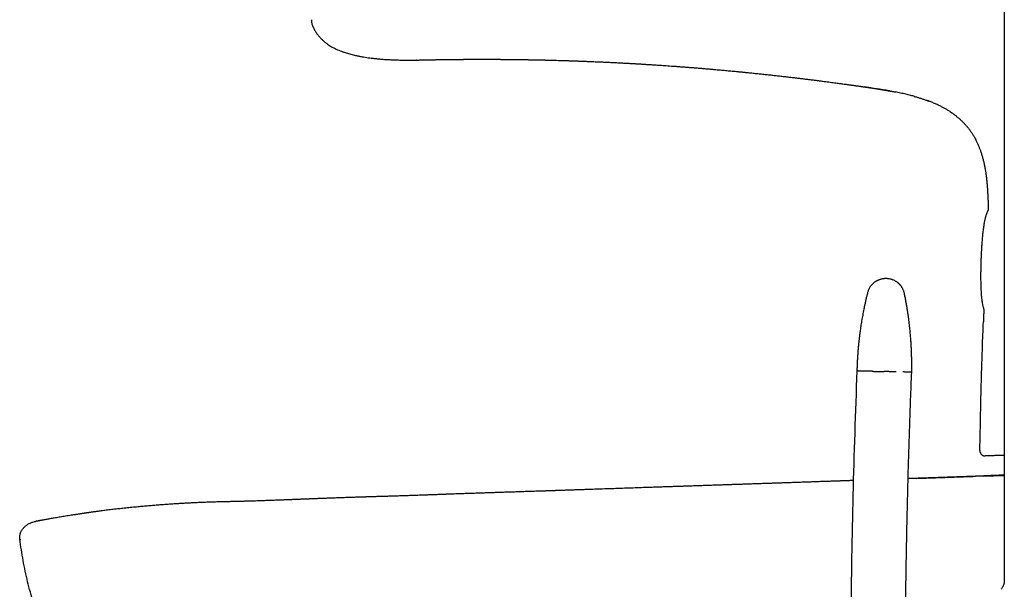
# Model space of a CAD drawing. Header units: millimetres. Extents: x 8 to 651, y 12 to 732.
# Tile 22 of 39: x 27 to 120, y 604 to 658. Entities that reach past the tile are written whole.
import ezdxf

# ---------------------------------------------------------------- set-up
doc = ezdxf.new("R2010")
doc.units = ezdxf.units.MM

msp = doc.modelspace()

# ---------------------------------------------------------------- linework, layer by layer
at = {"color": 7, "linetype": 'Continuous', "lineweight": 30}
for p, q in [((120.428, 693.995), (120.428, 604.876)), ((54.674, 657.977), (54.674, 657.952)), ((54.795, 657.45), (54.812, 657.407)), ((54.801, 657.435), (54.813, 657.407)), ((54.815, 657.405), (54.812, 657.407)), ((107.111, 651.676), (107.125, 651.674)), ((107.111, 651.676), (107.111, 651.676)), ((107.752, 651.581), (107.157, 651.669)), ((113.254, 650.325), (113.288, 650.312)), ((115.378, 649.253), (115.44, 649.212)), ((117.687, 646.729), (117.729, 646.65)), ((118.898, 640.926), (118.898, 640.927)), ((118.44, 629.362), (118.44, 629.362)), ((118.108, 617.158), (118.161, 619.831)), ((118.433, 614.739), (120.428, 614.808)), ((112.115, 614.522), (117.433, 614.705)), ((28.496, 610.432), (28.484, 610.432))]:
    msp.add_line(p, q, dxfattribs=at)
at = {"color": 7, "linetype": 'Continuous', "lineweight": 30, "flags": 128}
msp.add_lwpolyline([(64.669, 654.215), (64.668, 654.215), (64.668, 654.215), (64.668, 654.215), (64.666, 654.215), (64.664, 654.215), (64.664, 654.215), (64.664, 654.215), (64.664, 654.215), (64.664, 654.215), (64.665, 654.215), (64.665, 654.215), (64.665, 654.215), (64.665, 654.215), (64.665, 654.215)], dxfattribs=at)
at = {"color": 7, "linetype": 'Continuous', "lineweight": 30}
msp.add_arc((891.398, 593.43), 785.578, 177.717645, 179.437721, dxfattribs=at)
for points, knots in [([(54.673, 658.046), (54.673, 658.013), (54.673, 657.943), (54.684, 657.835), (54.704, 657.724), (54.735, 657.613), (54.771, 657.507), (54.8, 657.439), (54.813, 657.407)], [0, 0, 0, 0, 0.149851, 0.319743, 0.490679, 0.664551, 0.843571, 1, 1, 1, 1]), ([(54.674, 657.977), (54.674, 657.971), (54.673, 657.962), (54.674, 657.954), (54.674, 657.952)], [0, 0, 0, 0, 0.798552, 1, 1, 1, 1]), ([(54.815, 657.406), (54.819, 657.395), (54.845, 657.33), (54.9, 657.215), (54.979, 657.064), (55.063, 656.923), (55.155, 656.781), (55.255, 656.642), (55.363, 656.505), (55.471, 656.379), (55.579, 656.263), (55.682, 656.16), (55.781, 656.067), (55.875, 655.985), (55.964, 655.91), (56.05, 655.842), (56.132, 655.78), (56.246, 655.698), (56.398, 655.595), (56.598, 655.474), (56.811, 655.358), (57.037, 655.247), (57.275, 655.143), (57.524, 655.045), (57.765, 654.96), (57.995, 654.886), (58.213, 654.822), (58.433, 654.762), (58.653, 654.706), (58.901, 654.648), (59.177, 654.59), (59.481, 654.533), (59.779, 654.484), (60.074, 654.44), (60.322, 654.407), (60.524, 654.383), (60.683, 654.365), (60.84, 654.349), (60.997, 654.334), (61.158, 654.319), (61.328, 654.305), (61.508, 654.291), (61.699, 654.278), (61.901, 654.265), (62.114, 654.254), (62.337, 654.243), (62.572, 654.234), (62.817, 654.226), (63.083, 654.219), (63.368, 654.214), (63.676, 654.211), (63.996, 654.21), (64.329, 654.211), (64.556, 654.214), (64.671, 654.215)], [0, 0, 0, 0, 0.0031345, 0.0192575, 0.034831, 0.0498682, 0.0643767, 0.0810935, 0.0970556, 0.1122602, 0.1267028, 0.1403777, 0.1524432, 0.1638308, 0.1745366, 0.1845577, 0.1938921, 0.2025902, 0.2231604, 0.2443803, 0.2666802, 0.2897043, 0.3134691, 0.3379814, 0.3632364, 0.3835895, 0.4043746, 0.4253967, 0.4461657, 0.4666612, 0.4954171, 0.5236469, 0.5513614, 0.5785674, 0.605269, 0.6200342, 0.634641, 0.6490891, 0.6633783, 0.6779487, 0.6934993, 0.7100392, 0.7275684, 0.7460865, 0.7655927, 0.7860854, 0.8075627, 0.8300227, 0.8534656, 0.8803888, 0.9085029, 0.9378089, 0.9683077, 1, 1, 1, 1]), ([(64.665, 654.215), (64.667, 654.215), (64.669, 654.215), (64.688, 654.216), (64.717, 654.217), (64.759, 654.218), (64.812, 654.219), (64.877, 654.22), (64.953, 654.222), (65.04, 654.224), (65.136, 654.226), (65.243, 654.229), (65.36, 654.231), (65.481, 654.234), (65.604, 654.237), (65.728, 654.239), (65.858, 654.242), (65.995, 654.245), (66.14, 654.247), (66.291, 654.25), (66.448, 654.253), (66.609, 654.256), (66.773, 654.258), (66.943, 654.261), (67.076, 654.263), (67.153, 654.264), (67.171, 654.265)], [0, 0, 0, 0, 0.046374, 0.092647, 0.138934, 0.185352, 0.232018, 0.279046, 0.325929, 0.372404, 0.418585, 0.464588, 0.510531, 0.556532, 0.595638, 0.634678, 0.673732, 0.712881, 0.752205, 0.791782, 0.831691, 0.87055, 0.909522, 0.948673, 0.988064, 1, 1, 1, 1]), ([(67.163, 654.264), (67.176, 654.264), (67.201, 654.265), (67.235, 654.265), (67.265, 654.266), (67.291, 654.266), (67.314, 654.266), (67.335, 654.267), (67.356, 654.267), (67.386, 654.267), (67.425, 654.268), (67.474, 654.268), (67.52, 654.269), (67.564, 654.27), (67.613, 654.27), (67.664, 654.271), (67.716, 654.272), (67.766, 654.272), (67.821, 654.273), (67.887, 654.274), (67.955, 654.274), (68.03, 654.275), (68.099, 654.276), (68.176, 654.277), (68.247, 654.278), (68.326, 654.278), (68.409, 654.279), (68.495, 654.28), (68.576, 654.281), (68.65, 654.281), (68.726, 654.282), (68.807, 654.283), (68.887, 654.283), (68.951, 654.284), (68.998, 654.284), (69.032, 654.284), (69.065, 654.284), (69.099, 654.285), (69.139, 654.285), (69.187, 654.285), (69.25, 654.286), (69.322, 654.286), (69.398, 654.286), (69.466, 654.287), (69.525, 654.287), (69.576, 654.287), (69.617, 654.287), (69.653, 654.288), (69.684, 654.288), (69.716, 654.288), (69.751, 654.288), (69.793, 654.288), (69.841, 654.288), (69.901, 654.289), (69.973, 654.289), (70.056, 654.289), (70.15, 654.289), (70.246, 654.29), (70.344, 654.29), (70.442, 654.29), (70.545, 654.29), (70.65, 654.29), (70.751, 654.29), (70.849, 654.29), (70.942, 654.29), (71.046, 654.29), (71.159, 654.29), (71.279, 654.29), (71.389, 654.29), (71.482, 654.29), (71.561, 654.289), (71.628, 654.289), (71.691, 654.289), (71.751, 654.289), (71.805, 654.289), (71.858, 654.288), (71.912, 654.288), (71.971, 654.288), (72.03, 654.288), (72.086, 654.287), (72.139, 654.287), (72.189, 654.287), (72.236, 654.287), (72.28, 654.287), (72.326, 654.286), (72.378, 654.286), (72.435, 654.286), (72.508, 654.285), (72.599, 654.285), (72.709, 654.284), (72.823, 654.283), (72.929, 654.282), (73.023, 654.282), (73.104, 654.281), (73.178, 654.28), (73.248, 654.28), (73.318, 654.279), (73.393, 654.278), (73.474, 654.278), (73.582, 654.277), (73.713, 654.275), (73.873, 654.273), (74.036, 654.271), (74.198, 654.269), (74.354, 654.267), (74.514, 654.265), (74.68, 654.263), (74.858, 654.26), (75.033, 654.257), (75.211, 654.254), (75.387, 654.251), (75.567, 654.248), (75.746, 654.245), (75.925, 654.241), (76.069, 654.238), (76.179, 654.236), (76.246, 654.235), (76.311, 654.233), (76.376, 654.232), (76.443, 654.23), (76.516, 654.229), (76.594, 654.227), (76.673, 654.225), (76.751, 654.224), (76.825, 654.222), (76.894, 654.22), (76.956, 654.219), (77.002, 654.218), (77.034, 654.217), (77.058, 654.216), (77.088, 654.215), (77.126, 654.215), (77.173, 654.213), (77.228, 654.212), (77.291, 654.21), (77.337, 654.209), (77.361, 654.209)], [0, 0, 0, 0, 0.004834, 0.008831, 0.012056, 0.014922, 0.017515, 0.019905, 0.022267, 0.024638, 0.029982, 0.035592, 0.041004, 0.045263, 0.050309, 0.056937, 0.061935, 0.067417, 0.072988, 0.079685, 0.088396, 0.094495, 0.103154, 0.11002, 0.118336, 0.125168, 0.134195, 0.143628, 0.151151, 0.158431, 0.165881, 0.173907, 0.182347, 0.189449, 0.192853, 0.196153, 0.199349, 0.202465, 0.206216, 0.21093, 0.216564, 0.224493, 0.231951, 0.238537, 0.244246, 0.249168, 0.2532, 0.256391, 0.259335, 0.262202, 0.265841, 0.269551, 0.274097, 0.279978, 0.286908, 0.294889, 0.303923, 0.314013, 0.322796, 0.33225, 0.342376, 0.352599, 0.36241, 0.371807, 0.380789, 0.389354, 0.40197, 0.413552, 0.424098, 0.433607, 0.440493, 0.446949, 0.453022, 0.458712, 0.464279, 0.468727, 0.473963, 0.479922, 0.485726, 0.4911, 0.496043, 0.50124, 0.505654, 0.509582, 0.513989, 0.51895, 0.524465, 0.530555, 0.540034, 0.55081, 0.56239, 0.572984, 0.581602, 0.58946, 0.596584, 0.602993, 0.609537, 0.616831, 0.624703, 0.633062, 0.648003, 0.662679, 0.679561, 0.695096, 0.709462, 0.724671, 0.741484, 0.757382, 0.776186, 0.79234, 0.808802, 0.827247, 0.844297, 0.860677, 0.879275, 0.88597, 0.892445, 0.898729, 0.904863, 0.911171, 0.918222, 0.925969, 0.93368, 0.941233, 0.948393, 0.955121, 0.961239, 0.966554, 0.968422, 0.970502, 0.973385, 0.977082, 0.981592, 0.986915, 0.993052, 1, 1, 1, 1]), ([(77.331, 654.209), (77.36, 654.209), (77.43, 654.207), (77.536, 654.204), (77.647, 654.201), (77.943, 654.193), (78.302, 654.183), (78.669, 654.172), (78.818, 654.167), (78.875, 654.165), (78.896, 654.164), (78.916, 654.164), (78.934, 654.163), (78.968, 654.162), (79.022, 654.16), (79.102, 654.158), (79.192, 654.155), (79.293, 654.152), (79.405, 654.148), (79.527, 654.144), (79.659, 654.139), (79.802, 654.134), (79.955, 654.129), (80.119, 654.123), (80.293, 654.116), (80.474, 654.109), (80.661, 654.102), (80.854, 654.095), (81.056, 654.087), (81.268, 654.078), (81.498, 654.068), (81.668, 654.061), (81.77, 654.057), (81.791, 654.056), (81.808, 654.055), (81.824, 654.054), (81.841, 654.054), (81.913, 654.05), (82.038, 654.045), (82.217, 654.037), (82.409, 654.028), (82.622, 654.018), (82.857, 654.007), (83.103, 653.996), (83.359, 653.983), (83.626, 653.97), (83.87, 653.957), (84.091, 653.946), (84.276, 653.936), (84.425, 653.928), (84.513, 653.923), (84.545, 653.921), (84.556, 653.921), (84.566, 653.92), (84.576, 653.92), (84.587, 653.919), (84.611, 653.918), (84.654, 653.916), (84.719, 653.912), (84.795, 653.908), (84.884, 653.903), (84.982, 653.897), (85.089, 653.891), (85.204, 653.885), (85.33, 653.878), (85.466, 653.87), (85.612, 653.861), (85.767, 653.852), (85.931, 653.842), (86.105, 653.832), (86.291, 653.821), (86.488, 653.809), (86.696, 653.796), (86.916, 653.782), (87.145, 653.767), (87.385, 653.751), (87.636, 653.735), (87.907, 653.717), (88.199, 653.697), (88.513, 653.675), (88.841, 653.652), (89.181, 653.627), (89.533, 653.601), (89.892, 653.574), (90.255, 653.547), (90.622, 653.518), (91.002, 653.488), (91.392, 653.456), (91.794, 653.423), (92.207, 653.389), (92.632, 653.352), (93.067, 653.314), (93.515, 653.274), (93.989, 653.231), (94.491, 653.184), (94.888, 653.147), (95.16, 653.12), (95.302, 653.107), (95.445, 653.093), (95.589, 653.079), (95.734, 653.064), (95.99, 653.039), (96.353, 653.002), (96.819, 652.955), (97.275, 652.907), (97.721, 652.86), (98.156, 652.813), (98.58, 652.766), (99.008, 652.719), (99.438, 652.67), (99.869, 652.62), (100.288, 652.572), (100.694, 652.523), (101.088, 652.476), (101.469, 652.43), (101.838, 652.385), (102.195, 652.34), (102.539, 652.297), (102.868, 652.255), (103.184, 652.214), (103.485, 652.175), (103.775, 652.137), (104.049, 652.101), (104.309, 652.067), (104.554, 652.034), (104.787, 652.002), (105.01, 651.972), (105.222, 651.943), (105.419, 651.916), (105.602, 651.89), (105.77, 651.867), (105.93, 651.844), (106.079, 651.823), (106.224, 651.803), (106.363, 651.783), (106.497, 651.764), (106.618, 651.747), (106.726, 651.731), (106.817, 651.718), (106.892, 651.707), (106.953, 651.699), (107.005, 651.691), (107.048, 651.685), (107.083, 651.68), (107.103, 651.677), (107.111, 651.676)], [0, 0, 0, 0, 0.002918, 0.007014, 0.010565, 0.014116, 0.036665, 0.046587, 0.050953, 0.051639, 0.052325, 0.053011, 0.053697, 0.054101, 0.056429, 0.059106, 0.062134, 0.065512, 0.06924, 0.073319, 0.077748, 0.082527, 0.087657, 0.093137, 0.098967, 0.105148, 0.111296, 0.117756, 0.124527, 0.131609, 0.139003, 0.147635, 0.148672, 0.149221, 0.149772, 0.150325, 0.150882, 0.151441, 0.157608, 0.163382, 0.169409, 0.176913, 0.184777, 0.192999, 0.20158, 0.21052, 0.219818, 0.226151, 0.232641, 0.238481, 0.241089, 0.241432, 0.241776, 0.24212, 0.242464, 0.242809, 0.243154, 0.244934, 0.247107, 0.249674, 0.252636, 0.255991, 0.259507, 0.263372, 0.267586, 0.272148, 0.277059, 0.282222, 0.287721, 0.293556, 0.299728, 0.306373, 0.313367, 0.320712, 0.328407, 0.336453, 0.344848, 0.353594, 0.363699, 0.374236, 0.385202, 0.396599, 0.408427, 0.420685, 0.432637, 0.444971, 0.457688, 0.470788, 0.484271, 0.498136, 0.512384, 0.527015, 0.542028, 0.557424, 0.574802, 0.592643, 0.597392, 0.602173, 0.606985, 0.611829, 0.616706, 0.621614, 0.637627, 0.653295, 0.668617, 0.683595, 0.698226, 0.712513, 0.726454, 0.74139, 0.755908, 0.770008, 0.78369, 0.796954, 0.8098, 0.822229, 0.834239, 0.845831, 0.857006, 0.867574, 0.877739, 0.8875, 0.896859, 0.9055, 0.913767, 0.921659, 0.929176, 0.936319, 0.943086, 0.949124, 0.954828, 0.9602, 0.965238, 0.969942, 0.974884, 0.979396, 0.983477, 0.987129, 0.990349, 0.992705, 0.994761, 0.996519, 0.997978, 0.999139, 1, 1, 1, 1]), ([(107.111, 651.676), (107.115, 651.675), (107.138, 651.672), (107.183, 651.665), (107.253, 651.655), (107.333, 651.643), (107.424, 651.63), (107.52, 651.616), (107.62, 651.601), (107.732, 651.584), (107.855, 651.566), (107.985, 651.546), (108.113, 651.527), (108.223, 651.51), (108.314, 651.496), (108.386, 651.484), (108.454, 651.474), (108.515, 651.464), (108.569, 651.455), (108.612, 651.448), (108.644, 651.443), (108.668, 651.439), (108.686, 651.436), (108.698, 651.434), (108.704, 651.433), (108.703, 651.433), (108.703, 651.433)], [0, 0, 0, 0, 0.006592, 0.040169, 0.075866, 0.121737, 0.170795, 0.222707, 0.276955, 0.332818, 0.40381, 0.474828, 0.544606, 0.612027, 0.65522, 0.696781, 0.736622, 0.774781, 0.811462, 0.84708, 0.873494, 0.900037, 0.927139, 0.955272, 0.984927, 1, 1, 1, 1]), ([(109.578, 651.283), (109.412, 651.312), (109.029, 651.381), (108.644, 651.443), (108.426, 651.478)], [0, 0, 0, 0, 0.431284, 1, 1, 1, 1]), ([(108.669, 651.439), (108.669, 651.439), (108.668, 651.439), (108.672, 651.439), (108.682, 651.437), (108.699, 651.434), (108.717, 651.431), (108.737, 651.428), (108.767, 651.423), (108.806, 651.417), (108.845, 651.41), (108.885, 651.404), (108.927, 651.397), (108.968, 651.39), (109.008, 651.383), (109.042, 651.377), (109.072, 651.372), (109.098, 651.368), (109.118, 651.364), (109.135, 651.361), (109.146, 651.359), (109.153, 651.358), (109.159, 651.357), (109.166, 651.356), (109.175, 651.354), (109.187, 651.352), (109.201, 651.35), (109.218, 651.347), (109.241, 651.343), (109.269, 651.338), (109.303, 651.332), (109.344, 651.325), (109.395, 651.316), (109.458, 651.304), (109.533, 651.291), (109.618, 651.276), (109.711, 651.258), (109.812, 651.239), (109.912, 651.22), (110.008, 651.202), (110.07, 651.19), (110.1, 651.184)], [0, 0, 0, 0, 0.004006, 0.025851, 0.04633, 0.065829, 0.075502, 0.085329, 0.101854, 0.119569, 0.137633, 0.155638, 0.17343, 0.195224, 0.21657, 0.23785, 0.259518, 0.289471, 0.320872, 0.35363, 0.404583, 0.456302, 0.490309, 0.523314, 0.554835, 0.577274, 0.598576, 0.618737, 0.637885, 0.656319, 0.674551, 0.693245, 0.712896, 0.740943, 0.771122, 0.803101, 0.843098, 0.883824, 0.924139, 0.962993, 1, 1, 1, 1]), ([(111.918, 650.758), (111.801, 650.79), (111.52, 650.867), (111.073, 650.976), (110.578, 651.087), (110.247, 651.154), (110.082, 651.187)], [0, 0, 0, 0, 0.1938194, 0.4629156, 0.7320983, 1, 1, 1, 1]), ([(111.872, 650.771), (111.965, 650.745), (112.15, 650.693), (112.428, 650.609), (112.705, 650.52), (112.98, 650.425), (113.175, 650.356), (113.277, 650.316), (113.288, 650.312)], [0, 0, 0, 0, 0.194319, 0.389119, 0.584417, 0.779983, 0.975463, 1, 1, 1, 1]), ([(115.447, 649.207), (115.371, 649.259), (115.217, 649.363), (114.977, 649.51), (114.731, 649.652), (114.454, 649.8), (114.146, 649.951), (113.807, 650.104), (113.473, 650.243), (113.25, 650.326), (113.144, 650.365)], [0, 0, 0, 0, 0.106357, 0.216297, 0.326241, 0.436204, 0.580219, 0.724218, 0.868207, 1, 1, 1, 1]), ([(115.378, 649.253), (115.399, 649.24), (115.505, 649.17), (115.691, 649.034), (115.935, 648.846), (116.17, 648.647), (116.396, 648.438), (116.613, 648.219), (116.82, 647.991), (117.017, 647.754), (117.203, 647.508), (117.373, 647.26), (117.529, 647.011), (117.647, 646.809), (117.71, 646.686), (117.729, 646.649)], [0, 0, 0, 0, 0.021058, 0.107868, 0.194692, 0.281514, 0.368335, 0.455168, 0.54201, 0.628851, 0.71568, 0.802492, 0.883508, 0.964534, 1, 1, 1, 1]), ([(118.898, 640.927), (118.895, 641.068), (118.888, 641.35), (118.869, 641.773), (118.843, 642.195), (118.808, 642.616), (118.763, 643.037), (118.711, 643.426), (118.654, 643.784), (118.594, 644.111), (118.525, 644.436), (118.447, 644.759), (118.358, 645.08), (118.265, 645.381), (118.166, 645.664), (118.065, 645.929), (117.954, 646.19), (117.834, 646.446), (117.745, 646.626), (117.693, 646.719), (117.687, 646.729)], [0, 0, 0, 0, 0.070677, 0.141353, 0.212039, 0.282731, 0.353421, 0.424114, 0.479663, 0.535206, 0.590744, 0.646286, 0.701838, 0.757386, 0.804719, 0.852048, 0.899386, 0.946731, 0.994073, 1, 1, 1, 1]), ([(118.898, 640.926), (118.899, 640.841), (118.903, 640.651), (118.904, 640.358), (118.904, 640.13), (118.902, 640.009), (118.902, 639.99)], [0, 0, 0, 0, 0.27184, 0.610886, 0.938901, 1, 1, 1, 1]), ([(118.902, 639.99), (118.894, 639.978), (118.876, 639.948), (118.848, 639.897), (118.817, 639.835), (118.786, 639.766), (118.755, 639.69), (118.725, 639.605), (118.694, 639.512), (118.663, 639.41), (118.632, 639.298), (118.602, 639.175), (118.572, 639.041), (118.542, 638.894), (118.512, 638.734), (118.483, 638.561), (118.455, 638.372), (118.427, 638.169), (118.399, 637.949), (118.373, 637.712), (118.348, 637.461), (118.326, 637.212), (118.307, 636.976), (118.291, 636.767), (118.279, 636.578), (118.268, 636.41), (118.259, 636.261), (118.251, 636.128), (118.245, 636.009), (118.239, 635.903), (118.234, 635.808), (118.23, 635.721), (118.227, 635.643), (118.223, 635.571), (118.22, 635.505), (118.218, 635.442), (118.215, 635.378), (118.213, 635.323), (118.211, 635.282), (118.21, 635.258), (118.21, 635.241), (118.209, 635.225), (118.209, 635.214), (118.209, 635.208)], [0, 0, 0, 0, 0.008738, 0.021744, 0.035922, 0.051389, 0.068266, 0.08668, 0.106762, 0.128653, 0.152497, 0.178447, 0.206663, 0.237312, 0.270569, 0.306612, 0.345622, 0.387772, 0.433202, 0.481968, 0.533918, 0.588414, 0.635687, 0.678861, 0.717446, 0.751689, 0.782073, 0.809104, 0.833244, 0.854898, 0.874415, 0.892098, 0.908217, 0.923024, 0.936788, 0.949875, 0.962888, 0.977856, 0.985553, 0.990261, 0.993294, 0.995957, 1, 1, 1, 1]), ([(118.209, 635.208), (118.208, 635.201), (118.208, 635.19), (118.208, 635.175), (118.207, 635.159), (118.206, 635.139), (118.205, 635.109), (118.204, 635.066), (118.202, 635.01), (118.201, 634.947), (118.199, 634.883), (118.197, 634.816), (118.195, 634.744), (118.194, 634.666), (118.192, 634.58), (118.19, 634.486), (118.188, 634.382), (118.187, 634.267), (118.185, 634.139), (118.184, 633.996), (118.183, 633.837), (118.183, 633.659), (118.183, 633.461), (118.185, 633.245), (118.189, 633.012), (118.196, 632.771), (118.205, 632.53), (118.216, 632.298), (118.23, 632.08), (118.246, 631.877), (118.263, 631.689), (118.282, 631.517), (118.303, 631.36), (118.325, 631.216), (118.349, 631.084), (118.373, 630.965), (118.398, 630.856), (118.424, 630.758), (118.451, 630.669), (118.472, 630.605), (118.485, 630.572), (118.488, 630.564)], [0, 0, 0, 0, 0.004633, 0.006591, 0.010204, 0.014554, 0.020585, 0.030059, 0.044113, 0.058175, 0.071971, 0.086345, 0.10175, 0.118447, 0.136676, 0.156683, 0.17874, 0.203156, 0.230281, 0.260511, 0.29428, 0.33202, 0.374064, 0.420441, 0.470536, 0.52284, 0.574902, 0.624741, 0.671522, 0.714969, 0.755093, 0.792024, 0.825941, 0.857037, 0.885506, 0.911538, 0.935316, 0.957013, 0.976798, 0.994828, 1, 1, 1, 1]), ([(109.231, 633.479), (109.189, 633.479), (109.107, 633.479), (108.986, 633.469), (108.872, 633.453), (108.765, 633.43), (108.667, 633.403), (108.577, 633.373), (108.495, 633.342), (108.423, 633.31), (108.359, 633.278), (108.303, 633.248), (108.253, 633.219), (108.202, 633.187), (108.148, 633.15), (108.087, 633.106), (108.023, 633.054), (107.954, 632.993), (107.883, 632.923), (107.811, 632.843), (107.74, 632.752), (107.671, 632.651), (107.606, 632.54), (107.547, 632.419), (107.495, 632.289), (107.47, 632.198), (107.457, 632.151)], [0, 0, 0, 0, 0.052825, 0.103521, 0.1518, 0.197412, 0.240144, 0.279822, 0.316306, 0.349489, 0.379288, 0.405648, 0.42861, 0.452631, 0.480281, 0.511542, 0.546378, 0.584731, 0.626514, 0.671609, 0.719857, 0.77106, 0.824979, 0.88133, 0.939789, 1, 1, 1, 1]), ([(110.947, 632.076), (110.937, 632.116), (110.919, 632.196), (110.881, 632.31), (110.839, 632.416), (110.793, 632.514), (110.744, 632.602), (110.694, 632.682), (110.644, 632.753), (110.596, 632.815), (110.551, 632.868), (110.509, 632.914), (110.468, 632.956), (110.425, 632.997), (110.376, 633.042), (110.318, 633.09), (110.251, 633.14), (110.175, 633.192), (110.089, 633.244), (109.993, 633.295), (109.888, 633.343), (109.772, 633.386), (109.648, 633.423), (109.515, 633.452), (109.375, 633.473), (109.28, 633.477), (109.231, 633.479)], [0, 0, 0, 0, 0.05232, 0.10254, 0.150377, 0.195581, 0.237935, 0.277257, 0.313395, 0.34623, 0.375669, 0.40164, 0.424317, 0.448574, 0.47642, 0.507849, 0.542845, 0.581364, 0.623341, 0.668673, 0.717219, 0.768794, 0.823165, 0.88005, 0.939119, 1, 1, 1, 1]), ([(107.457, 632.151), (107.429, 632.041), (107.375, 631.825), (107.298, 631.503), (107.227, 631.191), (107.161, 630.889), (107.1, 630.596), (107.044, 630.312), (106.99, 630.029), (106.939, 629.748), (106.891, 629.47), (106.847, 629.204), (106.808, 628.949), (106.772, 628.707), (106.74, 628.476), (106.711, 628.258), (106.685, 628.052), (106.661, 627.859), (106.641, 627.678), (106.622, 627.511), (106.606, 627.357), (106.592, 627.215), (106.58, 627.087), (106.569, 626.974), (106.56, 626.873), (106.552, 626.776), (106.544, 626.681), (106.536, 626.583), (106.529, 626.484), (106.519, 626.354), (106.508, 626.192), (106.495, 625.995), (106.485, 625.811), (106.476, 625.644), (106.469, 625.496), (106.463, 625.354), (106.458, 625.237), (106.455, 625.139), (106.452, 625.058), (106.45, 624.984), (106.448, 624.917), (106.446, 624.857), (106.445, 624.789), (106.443, 624.741), (106.443, 624.714)], [0, 0, 0, 0, 0.045241, 0.08913, 0.131664, 0.17284, 0.212654, 0.251105, 0.288191, 0.327405, 0.364962, 0.400861, 0.435101, 0.467679, 0.498595, 0.52785, 0.555441, 0.58137, 0.605635, 0.627849, 0.648458, 0.667464, 0.684867, 0.699546, 0.712852, 0.725375, 0.738122, 0.751111, 0.764342, 0.777813, 0.803138, 0.829273, 0.856216, 0.876641, 0.896302, 0.915143, 0.933164, 0.943356, 0.953966, 0.96561, 0.972956, 0.980662, 0.989475, 1, 1, 1, 1]), ([(111.638, 624.602), (111.638, 624.616), (111.639, 624.642), (111.639, 624.675), (111.64, 624.699), (111.64, 624.717), (111.64, 624.737), (111.641, 624.763), (111.642, 624.802), (111.642, 624.849), (111.643, 624.905), (111.644, 624.996), (111.645, 625.117), (111.646, 625.257), (111.646, 625.383), (111.645, 625.496), (111.644, 625.603), (111.643, 625.696), (111.642, 625.775), (111.641, 625.842), (111.64, 625.907), (111.639, 625.968), (111.638, 626.028), (111.637, 626.09), (111.635, 626.161), (111.633, 626.243), (111.63, 626.338), (111.626, 626.442), (111.622, 626.555), (111.617, 626.68), (111.612, 626.815), (111.605, 626.961), (111.597, 627.117), (111.587, 627.283), (111.576, 627.459), (111.564, 627.645), (111.549, 627.849), (111.531, 628.07), (111.51, 628.31), (111.486, 628.561), (111.459, 628.825), (111.428, 629.101), (111.394, 629.389), (111.355, 629.688), (111.312, 629.999), (111.265, 630.322), (111.212, 630.655), (111.154, 630.996), (111.091, 631.347), (111.022, 631.708), (110.972, 631.952), (110.947, 632.076)], [0, 0, 0, 0, 0.005739, 0.010191, 0.013355, 0.015314, 0.017129, 0.021209, 0.025975, 0.032541, 0.040078, 0.048194, 0.068965, 0.088245, 0.104199, 0.119134, 0.133328, 0.146783, 0.156104, 0.165034, 0.173574, 0.181722, 0.189479, 0.197487, 0.206566, 0.217795, 0.230325, 0.244156, 0.259288, 0.275722, 0.293793, 0.313214, 0.333986, 0.356108, 0.379581, 0.404404, 0.430579, 0.460931, 0.492918, 0.526538, 0.561791, 0.598675, 0.637191, 0.677335, 0.719106, 0.762501, 0.807519, 0.853307, 0.900653, 0.949552, 1, 1, 1, 1]), ([(118.488, 630.564), (118.487, 630.525), (118.48, 630.362), (118.468, 630.07), (118.454, 629.709), (118.444, 629.471), (118.44, 629.362)], [0, 0, 0, 0, 0.0975345, 0.4074149, 0.7280846, 1, 1, 1, 1]), ([(118.161, 619.831), (118.178, 620.625), (118.211, 622.214), (118.276, 624.597), (118.351, 626.979), (118.411, 628.568), (118.44, 629.362)], [0, 0, 0, 0, 0.25, 0.5, 0.75, 1, 1, 1, 1]), ([(107.296, 624.696), (107.251, 624.697), (107.163, 624.699), (107.044, 624.701), (106.935, 624.704), (106.836, 624.706), (106.749, 624.708), (106.672, 624.71), (106.604, 624.711), (106.547, 624.712), (106.5, 624.713), (106.467, 624.714), (106.447, 624.714), (106.444, 624.714), (106.443, 624.714)], [0, 0, 0, 0, 0.080011, 0.160054, 0.24012, 0.320199, 0.400281, 0.480356, 0.560414, 0.648447, 0.736435, 0.824365, 0.912224, 1, 1, 1, 1]), ([(107.924, 624.682), (107.884, 624.683), (107.805, 624.685), (107.697, 624.687), (107.6, 624.689), (107.514, 624.691), (107.441, 624.693), (107.38, 624.694), (107.33, 624.695), (107.307, 624.696), (107.296, 624.696)], [0, 0, 0, 0, 0.131904, 0.262655, 0.391776, 0.518841, 0.643479, 0.765379, 0.884286, 1, 1, 1, 1]), ([(107.924, 624.682), (107.966, 624.682), (108.049, 624.68), (108.183, 624.677), (108.322, 624.674), (108.464, 624.671), (108.609, 624.668), (108.754, 624.664), (108.898, 624.661), (108.993, 624.659), (109.04, 624.658)], [0, 0, 0, 0, 0.128371, 0.256828, 0.38483, 0.511835, 0.637322, 0.7608, 0.881824, 1, 1, 1, 1]), ([(110.157, 624.634), (110.115, 624.635), (110.032, 624.637), (109.898, 624.64), (109.759, 624.643), (109.616, 624.646), (109.472, 624.649), (109.327, 624.652), (109.183, 624.655), (109.087, 624.657), (109.04, 624.658)], [0, 0, 0, 0, 0.128371, 0.256828, 0.38483, 0.511835, 0.637322, 0.7608, 0.881824, 1, 1, 1, 1]), ([(111.638, 624.602), (111.637, 624.602), (111.635, 624.602), (111.618, 624.602), (111.59, 624.603), (111.552, 624.604), (111.503, 624.605), (111.443, 624.606), (111.369, 624.608), (111.281, 624.61), (111.177, 624.612), (111.06, 624.615), (110.931, 624.617), (110.834, 624.619), (110.785, 624.62)], [0, 0, 0, 0, 0.079793, 0.159655, 0.239578, 0.319552, 0.399567, 0.479613, 0.559681, 0.647769, 0.735858, 0.823935, 0.911986, 1, 1, 1, 1]), ([(111.057, 601.026), (111.066, 601.907), (111.084, 603.667), (111.124, 606.309), (111.171, 608.95), (111.227, 611.59), (111.292, 614.215), (111.366, 616.824), (111.447, 619.417), (111.537, 622.01), (111.604, 623.738), (111.638, 624.602)], [0, 0, 0, 0, 0.1119967, 0.2239961, 0.3359973, 0.4479997, 0.5600022, 0.6700043, 0.7800051, 0.8900039, 1, 1, 1, 1]), ([(120.428, 616.711), (120.376, 616.709), (120.267, 616.705), (120.111, 616.7), (119.96, 616.695), (119.82, 616.69), (119.689, 616.685), (119.565, 616.681), (119.449, 616.677), (119.339, 616.673), (119.246, 616.67), (119.166, 616.667), (119.099, 616.665), (119.036, 616.662), (118.977, 616.66), (118.923, 616.659), (118.874, 616.657), (118.829, 616.655), (118.783, 616.654), (118.738, 616.652), (118.697, 616.651), (118.665, 616.65), (118.642, 616.649), (118.628, 616.648), (118.626, 616.648), (118.625, 616.648)], [0, 0, 0, 0, 0.044915, 0.094341, 0.143763, 0.190497, 0.237235, 0.283969, 0.330833, 0.377701, 0.424565, 0.459903, 0.495241, 0.530605, 0.565968, 0.600813, 0.635657, 0.670528, 0.705398, 0.754409, 0.803426, 0.852437, 0.901623, 0.950814, 1, 1, 1, 1]), ([(120.428, 614.829), (120.414, 614.829), (120.368, 614.828), (120.287, 614.825), (120.187, 614.822), (120.085, 614.819), (119.986, 614.815), (119.89, 614.811), (119.8, 614.807), (119.716, 614.804), (119.631, 614.8), (119.547, 614.797), (119.466, 614.793), (119.394, 614.79), (119.331, 614.788), (119.275, 614.785), (119.228, 614.783), (119.187, 614.781), (119.142, 614.779), (119.09, 614.777), (119.03, 614.774), (118.962, 614.771), (118.87, 614.767), (118.762, 614.763), (118.642, 614.757), (118.529, 614.752), (118.425, 614.748), (118.327, 614.744), (118.179, 614.737), (118.05, 614.732), (117.94, 614.728), (117.903, 614.726), (117.872, 614.725), (117.848, 614.724), (117.827, 614.723), (117.804, 614.722), (117.774, 614.721), (117.734, 614.719), (117.687, 614.717), (117.63, 614.715), (117.565, 614.712), (117.492, 614.71), (117.412, 614.707), (117.327, 614.703), (117.228, 614.699), (117.113, 614.695), (116.981, 614.69), (116.865, 614.686), (116.765, 614.683), (116.683, 614.68), (116.599, 614.677), (116.513, 614.674), (116.426, 614.671), (116.339, 614.668), (116.255, 614.665), (116.175, 614.662), (116.102, 614.66), (116.037, 614.657), (115.982, 614.655), (115.933, 614.654), (115.892, 614.652), (115.852, 614.651), (115.81, 614.65), (115.762, 614.648), (115.709, 614.646), (115.65, 614.644), (115.585, 614.642), (115.506, 614.639), (115.411, 614.636), (115.299, 614.632), (115.177, 614.628), (115.046, 614.623), (114.909, 614.618), (114.745, 614.613), (114.561, 614.606), (114.359, 614.6), (114.162, 614.593), (113.97, 614.586), (113.785, 614.58), (113.609, 614.574), (113.444, 614.568), (113.274, 614.562), (113.094, 614.556), (112.904, 614.55), (112.717, 614.543), (112.532, 614.537), (112.349, 614.531), (112.166, 614.525), (111.968, 614.518), (111.748, 614.51), (111.521, 614.502), (111.371, 614.497), (111.302, 614.495)], [0, 0, 0, 0, 0.004323, 0.014389, 0.025625, 0.035889, 0.046603, 0.056805, 0.066454, 0.075561, 0.084142, 0.094187, 0.103471, 0.112047, 0.119984, 0.127362, 0.134204, 0.13936, 0.145118, 0.15163, 0.158924, 0.16702, 0.175687, 0.190577, 0.20458, 0.217697, 0.229927, 0.241274, 0.252283, 0.282124, 0.286855, 0.29148, 0.295261, 0.29807, 0.299908, 0.302464, 0.306049, 0.310684, 0.316367, 0.323101, 0.330885, 0.33972, 0.34932, 0.35934, 0.369784, 0.384107, 0.399169, 0.414976, 0.423913, 0.433074, 0.44246, 0.45207, 0.461906, 0.471789, 0.480932, 0.49003, 0.498123, 0.505212, 0.511299, 0.516386, 0.520888, 0.524724, 0.529124, 0.53413, 0.539744, 0.545966, 0.552798, 0.560239, 0.570897, 0.582599, 0.595346, 0.609139, 0.623842, 0.638383, 0.66044, 0.681527, 0.701648, 0.722133, 0.741512, 0.759787, 0.776961, 0.793094, 0.813182, 0.833004, 0.852559, 0.871847, 0.890869, 0.909656, 0.929063, 0.95298, 0.978271, 1, 1, 1, 1]), ([(106.098, 614.317), (106.042, 614.315), (105.933, 614.311), (105.773, 614.306), (105.625, 614.301), (105.487, 614.296), (105.359, 614.292), (105.243, 614.288), (105.136, 614.284), (105.035, 614.281), (104.93, 614.277), (104.818, 614.273), (104.699, 614.269), (104.572, 614.265), (104.436, 614.26), (104.289, 614.255), (104.132, 614.25), (103.964, 614.244), (103.786, 614.238), (103.597, 614.232), (103.398, 614.225), (103.191, 614.218), (102.977, 614.211), (102.679, 614.2), (102.293, 614.187), (101.817, 614.171), (101.413, 614.157), (101.084, 614.146), (100.833, 614.137), (100.578, 614.129), (100.321, 614.12), (100.062, 614.111), (99.812, 614.103), (99.575, 614.094), (99.355, 614.087), (99.147, 614.08), (98.952, 614.073), (98.774, 614.067), (98.612, 614.062), (98.467, 614.057), (98.331, 614.052), (98.206, 614.048), (98.087, 614.044), (97.969, 614.04), (97.83, 614.035), (97.665, 614.029), (97.471, 614.023), (97.264, 614.016), (97.044, 614.008), (96.811, 614), (96.565, 613.992), (96.309, 613.983), (95.997, 613.973), (95.63, 613.96), (95.201, 613.946), (94.76, 613.931), (94.307, 613.915), (93.847, 613.9), (93.454, 613.887), (93.133, 613.876), (92.888, 613.868), (92.649, 613.86), (92.417, 613.852), (92.192, 613.844), (91.961, 613.836), (91.725, 613.828), (91.484, 613.82), (91.255, 613.813), (91.035, 613.805), (90.828, 613.798), (90.632, 613.792), (90.448, 613.785), (90.274, 613.78), (90.119, 613.774), (89.98, 613.77), (89.857, 613.766), (89.737, 613.762), (89.616, 613.757), (89.488, 613.753), (89.342, 613.748), (89.177, 613.743), (88.993, 613.737), (88.797, 613.73), (88.597, 613.723), (88.395, 613.716), (88.19, 613.709), (87.975, 613.702), (87.752, 613.695), (87.518, 613.687), (87.276, 613.679), (87.026, 613.67), (86.597, 613.656), (85.987, 613.635), (85.193, 613.608), (84.386, 613.581), (83.566, 613.553), (82.734, 613.525), (81.964, 613.498), (81.258, 613.474), (80.767, 613.458), (80.422, 613.446), (80.228, 613.439), (80.041, 613.433), (79.862, 613.427), (79.676, 613.42), (79.485, 613.414), (79.291, 613.407), (79.109, 613.401), (78.939, 613.395), (78.782, 613.39), (78.638, 613.385), (78.504, 613.381), (78.382, 613.376), (78.271, 613.373), (78.174, 613.369), (78.099, 613.367), (78.043, 613.365), (78, 613.364), (77.954, 613.362), (77.899, 613.36), (77.83, 613.358), (77.75, 613.355), (77.657, 613.352), (77.551, 613.348), (77.433, 613.344), (77.303, 613.34), (77.161, 613.335), (77.009, 613.33), (76.844, 613.325), (76.636, 613.318), (76.391, 613.31), (76.117, 613.301), (75.851, 613.292), (75.593, 613.283), (75.344, 613.275), (75.089, 613.267), (74.83, 613.258), (74.569, 613.249), (74.319, 613.241), (74.079, 613.233), (73.85, 613.226), (73.632, 613.219), (73.424, 613.212), (73.225, 613.206), (73.015, 613.199), (72.795, 613.191), (72.566, 613.184), (72.365, 613.177), (72.19, 613.172), (72.038, 613.167), (71.89, 613.162), (71.74, 613.157), (71.586, 613.152), (71.428, 613.146), (71.258, 613.141), (71.077, 613.135), (70.885, 613.128), (70.686, 613.122), (70.48, 613.115), (70.264, 613.107), (70.037, 613.1), (69.799, 613.091), (69.546, 613.083), (69.278, 613.073), (68.993, 613.063), (68.696, 613.053), (68.387, 613.042), (68.066, 613.031), (67.732, 613.019), (67.387, 613.006), (67.029, 612.993), (66.659, 612.98), (66.277, 612.966), (65.883, 612.952), (65.523, 612.939), (65.201, 612.927), (64.924, 612.918), (64.651, 612.908), (64.386, 612.899), (64.128, 612.89), (63.877, 612.881), (63.612, 612.873), (63.334, 612.864), (63.046, 612.854), (62.769, 612.846), (62.503, 612.837), (62.25, 612.83), (62.01, 612.822), (61.782, 612.815), (61.565, 612.809), (61.359, 612.802), (61.164, 612.796), (60.98, 612.791), (60.807, 612.786), (60.656, 612.781), (60.524, 612.777), (60.412, 612.774), (60.308, 612.77), (60.213, 612.767), (60.128, 612.765), (60.052, 612.763), (59.987, 612.761), (59.933, 612.759), (59.891, 612.758), (59.855, 612.756), (59.817, 612.755), (59.768, 612.754), (59.71, 612.752), (59.645, 612.75), (59.575, 612.748), (59.481, 612.745), (59.358, 612.741), (59.204, 612.736), (59.036, 612.731), (58.87, 612.725), (58.706, 612.72), (58.546, 612.715), (58.378, 612.709), (58.095, 612.7), (57.698, 612.687), (57.191, 612.669), (56.686, 612.651), (56.275, 612.636), (55.959, 612.624), (55.738, 612.615), (55.516, 612.607), (55.326, 612.6), (55.17, 612.594), (55.051, 612.589), (54.942, 612.585), (54.845, 612.581), (54.76, 612.578), (54.687, 612.575), (54.626, 612.572), (54.573, 612.57), (54.53, 612.569), (54.495, 612.567), (54.467, 612.566), (54.438, 612.565), (54.402, 612.564), (54.357, 612.562), (54.303, 612.56), (54.236, 612.557), (54.153, 612.554), (54.054, 612.55), (53.942, 612.545), (53.817, 612.54), (53.679, 612.535), (53.528, 612.529), (53.364, 612.523), (53.187, 612.516), (52.997, 612.508), (52.794, 612.5), (52.578, 612.492), (52.348, 612.483), (52.125, 612.474), (51.909, 612.466), (51.701, 612.458), (51.487, 612.45), (51.269, 612.442), (51.053, 612.434), (50.843, 612.426), (50.613, 612.418), (50.365, 612.409), (50.101, 612.4), (49.849, 612.392), (49.609, 612.384), (49.381, 612.376), (49.167, 612.37), (48.965, 612.364), (48.774, 612.358), (48.594, 612.353), (48.425, 612.348), (48.266, 612.344), (48.119, 612.34), (47.983, 612.337), (47.872, 612.334), (47.784, 612.332), (47.717, 612.33), (47.658, 612.329), (47.609, 612.328), (47.568, 612.327), (47.537, 612.326), (47.508, 612.326), (47.474, 612.325), (47.432, 612.324), (47.385, 612.323), (47.294, 612.321), (47.164, 612.318), (46.994, 612.314), (46.825, 612.311), (46.646, 612.307), (46.454, 612.303), (46.252, 612.298), (46.039, 612.293), (45.817, 612.287), (45.584, 612.281), (45.349, 612.274), (45.111, 612.267), (44.871, 612.258), (44.622, 612.25), (44.365, 612.24), (44.101, 612.229), (43.798, 612.215), (43.455, 612.199), (43.071, 612.179), (42.676, 612.158), (42.27, 612.134), (41.853, 612.107), (41.425, 612.079), (40.986, 612.048), (40.533, 612.015), (40.066, 611.978), (39.585, 611.94), (39.093, 611.898), (38.589, 611.854), (38.152, 611.813), (37.784, 611.778), (37.493, 611.75), (37.207, 611.721), (36.93, 611.692), (36.66, 611.663), (36.398, 611.634), (36.133, 611.605), (35.866, 611.574), (35.598, 611.542), (35.34, 611.51), (35.092, 611.479), (34.855, 611.448), (34.627, 611.419), (34.434, 611.393), (34.272, 611.371), (34.14, 611.353), (34.013, 611.335), (33.89, 611.318), (33.772, 611.302), (33.665, 611.286), (33.568, 611.273), (33.483, 611.26), (33.408, 611.249), (33.342, 611.24), (33.289, 611.232), (33.247, 611.226), (33.214, 611.221), (33.18, 611.216), (33.141, 611.21), (33.095, 611.204), (33.044, 611.196), (32.984, 611.187), (32.911, 611.176), (32.824, 611.163), (32.72, 611.147), (32.604, 611.13), (32.475, 611.11), (32.331, 611.088), (32.177, 611.064), (31.98, 611.033), (31.748, 610.996), (31.485, 610.954), (31.228, 610.913), (30.977, 610.871), (30.734, 610.831), (30.503, 610.792), (30.286, 610.755), (30.077, 610.719), (29.874, 610.684), (29.672, 610.649), (29.475, 610.614), (29.317, 610.585), (29.196, 610.564), (29.114, 610.549), (29.035, 610.534), (28.971, 610.523), (28.922, 610.514), (28.885, 610.507), (28.851, 610.501), (28.817, 610.494), (28.776, 610.487), (28.724, 610.477), (28.664, 610.466), (28.603, 610.455), (28.548, 610.444), (28.515, 610.438), (28.5, 610.435)], [0, 0, 0, 0, 0.002169, 0.004219, 0.00613, 0.007903, 0.009536, 0.011031, 0.012387, 0.013653, 0.014953, 0.016428, 0.01795, 0.019566, 0.021312, 0.023185, 0.025213, 0.027373, 0.029664, 0.032087, 0.034642, 0.037327, 0.040081, 0.04287, 0.048824, 0.05493, 0.061187, 0.064372, 0.067596, 0.070857, 0.074156, 0.077493, 0.080812, 0.083788, 0.086606, 0.089267, 0.091771, 0.094118, 0.096115, 0.097983, 0.09972, 0.101328, 0.102808, 0.104288, 0.105859, 0.108168, 0.110649, 0.113302, 0.116126, 0.119123, 0.122291, 0.125601, 0.128956, 0.134305, 0.139748, 0.145457, 0.151267, 0.157177, 0.163188, 0.166376, 0.169541, 0.172612, 0.175589, 0.178471, 0.181259, 0.184479, 0.187563, 0.190512, 0.193324, 0.196, 0.198496, 0.200859, 0.203087, 0.205182, 0.206853, 0.208428, 0.209914, 0.21145, 0.213096, 0.214851, 0.217059, 0.219418, 0.221929, 0.224591, 0.227096, 0.229722, 0.232468, 0.235335, 0.238323, 0.241432, 0.244657, 0.247923, 0.25793, 0.2681, 0.278433, 0.288929, 0.299589, 0.310412, 0.318517, 0.326711, 0.329289, 0.33178, 0.334171, 0.336463, 0.338657, 0.341311, 0.343804, 0.346136, 0.348307, 0.350317, 0.352166, 0.353854, 0.355449, 0.356868, 0.35811, 0.359175, 0.359755, 0.360264, 0.360816, 0.361528, 0.362401, 0.363435, 0.36463, 0.365986, 0.367503, 0.369181, 0.370986, 0.372946, 0.375062, 0.377332, 0.380947, 0.384472, 0.38789, 0.391199, 0.394401, 0.397495, 0.401004, 0.404362, 0.407571, 0.410631, 0.413593, 0.416399, 0.419053, 0.421601, 0.42406, 0.427146, 0.43008, 0.432862, 0.434888, 0.436825, 0.438695, 0.440606, 0.442576, 0.444604, 0.446692, 0.449086, 0.451554, 0.454095, 0.456724, 0.459488, 0.462394, 0.465442, 0.468631, 0.472123, 0.475772, 0.479575, 0.483534, 0.487649, 0.491919, 0.496344, 0.500925, 0.505662, 0.510554, 0.515602, 0.520806, 0.524398, 0.527976, 0.531464, 0.534862, 0.538169, 0.541386, 0.544513, 0.548355, 0.552051, 0.555602, 0.559008, 0.562269, 0.565331, 0.568252, 0.571035, 0.573678, 0.576182, 0.578547, 0.580773, 0.582861, 0.584405, 0.585864, 0.587222, 0.588448, 0.589561, 0.590538, 0.591378, 0.592082, 0.592648, 0.592998, 0.593489, 0.59412, 0.594888, 0.595733, 0.596632, 0.597587, 0.599392, 0.601366, 0.603511, 0.605828, 0.607768, 0.609814, 0.611966, 0.614206, 0.620709, 0.627203, 0.633694, 0.640184, 0.64304, 0.645896, 0.648754, 0.651602, 0.653277, 0.654815, 0.656216, 0.65748, 0.658607, 0.659513, 0.660306, 0.660986, 0.661553, 0.662006, 0.662347, 0.662652, 0.663151, 0.663744, 0.664442, 0.665256, 0.666376, 0.667661, 0.66911, 0.670724, 0.672503, 0.674447, 0.676565, 0.678849, 0.6813, 0.683918, 0.686701, 0.689652, 0.692769, 0.695335, 0.698003, 0.700775, 0.703618, 0.706397, 0.709098, 0.71172, 0.71526, 0.718647, 0.72188, 0.724962, 0.727891, 0.730621, 0.733205, 0.735644, 0.737939, 0.740129, 0.742173, 0.744071, 0.745825, 0.747439, 0.748421, 0.749319, 0.7501, 0.750763, 0.751307, 0.751735, 0.752044, 0.752518, 0.753139, 0.75378, 0.754416, 0.756874, 0.759017, 0.761155, 0.763512, 0.765989, 0.768589, 0.771313, 0.774164, 0.777142, 0.780251, 0.783215, 0.786291, 0.789478, 0.792778, 0.796182, 0.799668, 0.804461, 0.809397, 0.814476, 0.819698, 0.825063, 0.830572, 0.836223, 0.842018, 0.848066, 0.854263, 0.860608, 0.867103, 0.873747, 0.877541, 0.88133, 0.885018, 0.888605, 0.89209, 0.895474, 0.898757, 0.902363, 0.905839, 0.909183, 0.912397, 0.915479, 0.91843, 0.921249, 0.92302, 0.924735, 0.926394, 0.927997, 0.929544, 0.930983, 0.932214, 0.933323, 0.934309, 0.935172, 0.935914, 0.936416, 0.93682, 0.937216, 0.937784, 0.938353, 0.93903, 0.939814, 0.940707, 0.941919, 0.943286, 0.944807, 0.946484, 0.948407, 0.950492, 0.952585, 0.956209, 0.959684, 0.963013, 0.966415, 0.969648, 0.972711, 0.975605, 0.97833, 0.981072, 0.983758, 0.986391, 0.988973, 0.990093, 0.991202, 0.992271, 0.993226, 0.993768, 0.994263, 0.994713, 0.995155, 0.995671, 0.996454, 0.997356, 0.998289, 0.999243, 1, 1, 1, 1]), ([(117.433, 614.704), (117.424, 614.704), (117.402, 614.703), (117.354, 614.702), (117.293, 614.699), (117.228, 614.697), (117.164, 614.694), (117.103, 614.692), (117.037, 614.69), (116.96, 614.687), (116.872, 614.683), (116.771, 614.68), (116.664, 614.676), (116.553, 614.672), (116.399, 614.667), (116.2, 614.66), (115.961, 614.651), (115.72, 614.643), (115.477, 614.634), (115.223, 614.626), (114.977, 614.617), (114.739, 614.609), (114.51, 614.601), (114.274, 614.593), (114.032, 614.585), (113.805, 614.577), (113.599, 614.57), (113.42, 614.564), (113.251, 614.558), (113.092, 614.553), (112.945, 614.548), (112.811, 614.543), (112.687, 614.54), (112.573, 614.536), (112.468, 614.533), (112.372, 614.53), (112.284, 614.527), (112.206, 614.525), (112.15, 614.523), (112.123, 614.522), (112.115, 614.522)], [0, 0, 0, 0, 0.011326, 0.030205, 0.048223, 0.065664, 0.078556, 0.091436, 0.10444, 0.117702, 0.134892, 0.152912, 0.171951, 0.191775, 0.212194, 0.25403, 0.298157, 0.339493, 0.382656, 0.427646, 0.474464, 0.513949, 0.554648, 0.596559, 0.639683, 0.683882, 0.717484, 0.749354, 0.779525, 0.808035, 0.83493, 0.858961, 0.881648, 0.903058, 0.923268, 0.942372, 0.96048, 0.97772, 0.994243, 1, 1, 1, 1]), ([(27.005, 608.786), (27.003, 608.82), (26.998, 608.887), (27.001, 608.988), (27.012, 609.089), (27.03, 609.188), (27.055, 609.286), (27.088, 609.382), (27.129, 609.474), (27.176, 609.563), (27.229, 609.649), (27.288, 609.732), (27.352, 609.81), (27.432, 609.897), (27.531, 609.989), (27.65, 610.083), (27.776, 610.166), (27.909, 610.24), (28.047, 610.304), (28.189, 610.357), (28.335, 610.401), (28.434, 610.422), (28.484, 610.432)], [0, 0, 0, 0, 0.04167, 0.083344, 0.125013, 0.166662, 0.208278, 0.249853, 0.29142, 0.333028, 0.374694, 0.416409, 0.458135, 0.499816, 0.562197, 0.624544, 0.686952, 0.749463, 0.812075, 0.87475, 0.937422, 1, 1, 1, 1]), ([(30.905, 597.219), (30.546, 597.798), (29.829, 598.956), (28.978, 600.818), (28.279, 602.74), (27.733, 604.713), (27.308, 606.716), (27.109, 608.067), (27.01, 608.743)], [0, 0, 0, 0, 0.166343, 0.3328642, 0.4995072, 0.6662026, 0.8329832, 1, 1, 1, 1]), ([(27.012, 608.732), (27.013, 608.732), (27.015, 608.732), (27.032, 608.733), (27.058, 608.735), (27.083, 608.737), (27.096, 608.737)], [0, 0, 0, 0, 0.249991, 0.499982, 0.749984, 1, 1, 1, 1]), ([(120.428, 604.876), (120.428, 604.848), (120.428, 604.791), (120.423, 604.702), (120.41, 604.609), (120.388, 604.509), (120.355, 604.406), (120.312, 604.301), (120.26, 604.196), (120.2, 604.093), (120.153, 604.029), (120.13, 603.997)], [0, 0, 0, 0, 0.088611, 0.181326, 0.280821, 0.388384, 0.503959, 0.624051, 0.748566, 0.874844, 1, 1, 1, 1])]:
    msp.add_open_spline(points, degree=3, knots=knots, dxfattribs=at)
msp.add_open_spline([(118.108, 617.158), (118.108, 617.141), (118.108, 617.107), (118.115, 617.057), (118.127, 617.007), (118.144, 616.959), (118.165, 616.913), (118.191, 616.869), (118.222, 616.829), (118.256, 616.791), (118.294, 616.757), (118.335, 616.728), (118.379, 616.702), (118.426, 616.681), (118.474, 616.665), (118.524, 616.654), (118.574, 616.648), (118.608, 616.648), (118.625, 616.648)], degree=3, dxfattribs=at)

doc.saveas('drawing.dxf')
